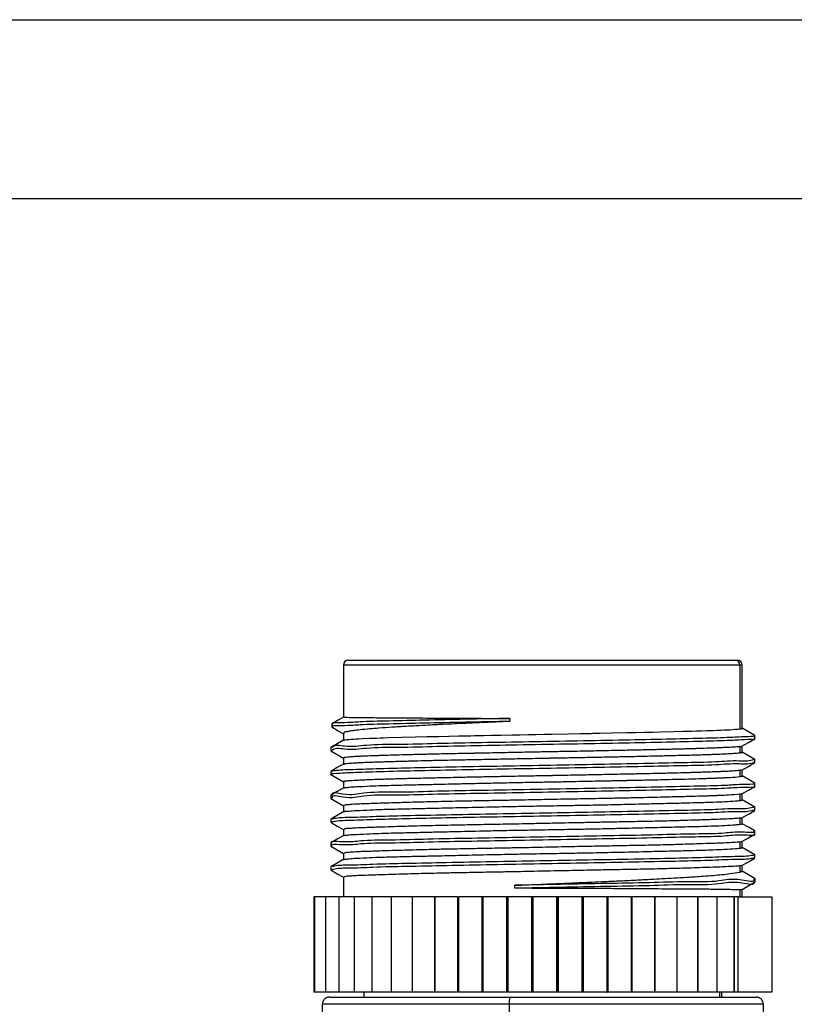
# Model space of a CAD drawing. Header units: millimetres. Extents: x 7 to 438, y 7 to 308.
# Tile 23 of 26: x 224 to 256, y 266 to 308. Entities that reach past the tile are written whole.
import ezdxf

# ---------------------------------------------------------------- set-up
doc = ezdxf.new("R2010")
doc.units = ezdxf.units.MM
doc.linetypes.add('SLD-实线', pattern=[0])
doc.layers.add('图框', color=7, linetype='SLD-实线')
doc.layers.add('粗实线层', color=7, linetype='SLD-实线', lineweight=25)

msp = doc.modelspace()

# ---------------------------------------------------------------- linework, layer by layer
at = {"color": 7, "linetype": 'SLD-实线', "lineweight": 25, "ltscale": 1.5}
for p, q in [((237.208529, 280.445677), (237.208529, 278.260422)), ((237.408529, 280.645681), (253.633025, 280.645681)), ((253.633025, 280.645681), (253.72853, 280.645681)), ((253.830683, 280.445677), (253.830683, 277.767275)), ((253.92853, 277.764772), (253.92853, 280.445677)), ((236.719201, 277.977099), (236.719201, 277.8521)), ((244.189155, 278.206167), (244.189155, 278.081168)), ((237.208529, 277.579372), (237.208529, 277.263586)), ((254.462288, 277.357426), (254.462288, 277.482425)), ((253.830683, 277.024073), (253.830683, 276.766096)), ((253.92853, 276.763593), (253.92853, 277.046447)), ((236.673365, 276.982364), (236.673365, 276.857366)), ((237.208529, 276.548696), (237.208529, 276.264776)), ((254.46133, 276.357521), (254.46133, 276.482527)), ((236.674781, 275.982526), (236.674781, 275.85752)), ((253.886574, 276.044478), (253.830683, 276.025263)), ((253.830683, 276.025263), (253.830683, 275.766087)), ((253.92853, 275.763583), (253.92853, 276.047309)), ((237.208529, 275.549372), (237.208529, 275.264774)), ((254.463711, 275.357825), (254.463711, 275.482823)), ((236.676461, 274.981958), (236.676461, 274.856959)), ((253.830683, 275.025253), (253.830683, 274.767277)), ((253.92853, 274.764773), (253.92853, 275.046115)), ((237.208529, 274.550271), (237.208529, 274.264772)), ((254.460598, 274.356981), (254.460598, 274.481979)), ((236.676468, 273.98215), (236.676468, 273.857151)), ((253.830683, 274.024074), (253.830683, 273.767275)), ((253.92853, 273.764779), (253.92853, 274.047044)), ((237.208529, 273.550269), (237.208529, 273.264778)), ((254.460567, 273.357389), (254.460567, 273.482387)), ((236.676509, 272.982475), (236.676509, 272.857477)), ((253.923443, 273.044449), (253.830683, 273.024072)), ((253.830683, 273.024072), (253.830683, 272.767273)), ((253.92853, 272.763838), (253.92853, 273.047072)), ((237.208529, 272.550327), (237.208529, 272.263554)), ((254.444205, 272.487384), (254.458391, 272.485499)), ((254.460582, 272.357282), (254.460582, 272.482281)), ((253.922739, 272.044298), (253.830683, 272.02407)), ((253.92853, 271.792178), (253.92853, 272.047062)), ((236.676465, 271.982056), (236.676465, 271.857058)), ((253.830683, 272.02407), (253.830683, 271.767271)), ((237.208529, 271.550325), (237.208529, 270.72568)), ((244.39814, 271.085192), (244.39814, 271.210191)), ((254.473227, 271.357198), (254.473227, 271.482197)), ((253.830683, 271.024075), (253.830683, 270.72568)), ((253.92853, 270.72568), (253.92853, 271.041636)), ((235.971591, 270.72568), (235.971591, 266.725679)), ((235.998868, 270.72568), (235.971591, 270.72568)), ((235.998868, 270.72568), (235.998868, 266.725679)), ((236.453406, 270.72568), (235.998868, 270.72568)), ((236.453406, 270.72568), (236.453406, 266.725679)), ((237.008947, 270.72568), (236.453406, 270.72568)), ((237.008947, 270.72568), (237.008947, 266.725679)), ((237.65898, 270.72568), (237.008947, 270.72568)), ((237.65898, 270.72568), (237.65898, 266.725679)), ((238.395884, 270.72568), (237.65898, 270.72568)), ((238.395884, 270.72568), (238.395884, 266.725679)), ((239.211014, 270.72568), (238.395884, 270.72568)), ((239.211014, 270.72568), (239.211014, 266.725679)), ((240.094825, 270.72568), (239.211014, 270.72568)), ((240.094825, 270.72568), (240.094825, 266.725679)), ((241.031977, 270.72568), (240.094825, 270.72568)), ((241.031977, 270.72568), (241.031977, 266.725679)), ((241.036945, 270.72568), (241.036945, 266.725679)), ((241.997774, 270.72568), (241.036945, 270.72568)), ((241.997774, 270.72568), (241.997774, 266.725679)), ((242.026332, 270.72568), (242.026332, 266.725679)), ((243.005435, 270.72568), (242.026332, 270.72568)), ((243.005435, 270.72568), (243.005435, 266.725679)), ((243.064876, 270.72568), (243.005435, 270.72568)), ((243.051385, 270.72568), (243.051385, 266.725679)), ((244.043144, 270.72568), (243.051385, 270.72568)), ((244.043144, 270.72568), (244.043144, 266.725679)), ((244.103958, 270.72568), (244.043144, 270.72568)), ((244.100087, 270.72568), (244.100087, 266.725679)), ((245.094237, 270.72568), (244.100087, 270.72568)), ((245.094237, 270.72568), (245.094237, 266.725679)), ((245.098739, 270.72568), (245.094237, 270.72568)), ((245.098739, 270.72568), (245.098739, 266.725679)), ((245.16021, 270.72568), (245.098739, 270.72568)), ((245.16021, 266.725679), (245.16021, 270.72568)), ((246.154292, 270.72568), (245.16021, 270.72568)), ((246.154292, 270.72568), (246.154292, 266.725679)), ((246.160145, 270.72568), (246.154292, 270.72568)), ((246.221251, 270.72568), (246.159841, 270.72568)), ((246.160145, 266.725679), (246.160145, 270.72568)), ((246.221251, 266.725679), (246.221251, 270.72568)), ((247.213277, 270.72568), (246.221251, 270.72568)), ((247.213277, 270.72568), (247.213277, 266.725679)), ((247.213277, 270.72568), (247.219128, 270.72568)), ((247.274638, 270.72568), (247.214011, 270.72568)), ((247.219128, 266.725679), (247.219128, 270.72568)), ((247.274638, 266.725679), (247.274638, 270.72568)), ((248.25877, 270.72568), (247.274638, 270.72568)), ((248.308022, 270.72568), (248.248889, 270.72568)), ((248.25877, 270.72568), (248.25877, 266.725679)), ((248.25877, 270.72568), (248.264621, 270.72568)), ((248.264621, 266.725679), (248.264621, 270.72568)), ((248.308022, 266.725679), (248.308022, 270.72568)), ((249.278516, 270.72568), (248.308022, 270.72568)), ((249.278516, 270.72568), (249.278516, 266.725679)), ((249.284367, 270.72568), (249.278516, 270.72568)), ((249.284367, 266.725679), (249.284367, 270.72568)), ((249.309289, 266.725679), (249.309289, 270.72568)), ((250.260559, 270.72568), (249.309289, 270.72568)), ((250.260559, 270.72568), (250.260559, 266.725679)), ((250.266411, 270.72568), (250.260559, 270.72568)), ((250.266411, 266.725679), (250.266411, 270.72568)), ((250.2667, 266.725679), (250.2667, 270.72568)), ((251.193386, 270.72568), (250.2667, 270.72568)), ((252.06606, 270.72568), (251.192941, 270.72568)), ((251.193386, 270.72568), (251.193386, 266.725679)), ((251.199239, 270.72568), (251.193386, 270.72568)), ((251.199239, 266.725679), (251.199239, 270.72568)), ((252.06606, 270.72568), (252.06606, 266.725679)), ((252.071912, 270.72568), (252.06606, 270.72568)), ((252.071912, 266.725679), (252.071912, 270.72568)), ((252.868351, 270.72568), (252.071912, 270.72568)), ((252.868351, 270.72568), (252.868351, 266.725679)), ((252.874202, 270.72568), (252.868351, 270.72568)), ((252.874202, 266.725679), (252.874202, 270.72568)), ((253.590851, 270.72568), (252.874202, 270.72568)), ((253.590851, 270.72568), (253.590851, 266.725679)), ((253.596702, 270.72568), (253.590851, 270.72568)), ((253.596702, 266.725679), (253.596702, 270.72568)), ((253.760916, 270.72568), (253.596702, 270.72568)), ((253.760916, 266.725679), (253.760916, 270.72568)), ((253.760916, 270.72568), (255.16547, 270.72568)), ((255.16547, 270.72568), (255.16547, 266.725679)), ((235.998868, 266.725679), (235.971591, 266.725679)), ((236.453406, 266.725679), (235.998868, 266.725679)), ((237.008947, 266.725679), (236.453406, 266.725679)), ((237.65898, 266.725679), (237.008947, 266.725679)), ((238.395884, 266.725679), (237.65898, 266.725679)), ((238.068531, 266.725679), (238.068531, 266.520862)), ((239.211014, 266.725679), (238.395884, 266.725679)), ((240.094825, 266.725679), (239.211014, 266.725679)), ((241.031977, 266.725679), (240.094825, 266.725679)), ((241.997774, 266.725679), (241.036945, 266.725679)), ((243.005435, 266.725679), (242.026332, 266.725679)), ((243.064876, 266.725679), (243.005435, 266.725679)), ((244.043144, 266.725679), (243.051385, 266.725679)), ((244.103958, 266.725679), (244.043144, 266.725679)), ((245.094237, 266.725679), (244.100087, 266.725679)), ((245.098739, 266.725679), (245.094237, 266.725679)), ((245.16021, 266.725679), (245.098739, 266.725679)), ((246.154292, 266.725679), (245.16021, 266.725679)), ((246.160145, 266.725679), (246.154292, 266.725679)), ((246.221251, 266.725679), (246.159841, 266.725679)), ((247.213277, 266.725679), (246.221251, 266.725679)), ((247.213277, 266.725679), (247.219128, 266.725679)), ((247.274638, 266.725679), (247.214011, 266.725679)), ((248.25877, 266.725679), (247.274638, 266.725679)), ((248.308022, 266.725679), (248.248889, 266.725679)), ((248.25877, 266.725679), (248.264621, 266.725679)), ((249.278516, 266.725679), (248.308022, 266.725679)), ((249.284367, 266.725679), (249.278516, 266.725679)), ((250.260559, 266.725679), (249.309289, 266.725679)), ((250.266411, 266.725679), (250.260559, 266.725679)), ((251.193386, 266.725679), (250.2667, 266.725679)), ((251.199239, 266.725679), (251.193386, 266.725679)), ((252.06606, 266.725679), (251.199239, 266.725679)), ((252.071912, 266.725679), (252.06606, 266.725679)), ((252.868351, 266.725679), (252.071912, 266.725679)), ((252.874202, 266.725679), (252.868351, 266.725679)), ((253.590851, 266.725679), (252.874202, 266.725679)), ((252.980749, 266.725679), (252.980749, 266.520862)), ((253.06853, 266.520862), (253.06853, 266.725679)), ((253.596702, 266.725679), (253.590851, 266.725679)), ((253.760916, 266.725679), (253.596702, 266.725679)), ((255.16547, 266.725679), (253.760916, 266.725679)), ((236.618529, 266.520862), (244.203211, 266.520862)), ((244.203211, 266.520862), (254.51853, 266.520862)), ((236.318531, 266.220865), (236.318531, 254.020859)), ((244.157446, 266.220865), (244.157446, 247.820866)), ((254.81853, 265.421216), (254.81853, 266.220865))]:
    msp.add_line(p, q, dxfattribs=at)
at = {"color": 8, "linetype": 'SLD-实线', "lineweight": 25, "ltscale": 1.5}
for p, q in [((253.830683, 280.445677), (237.208529, 280.445677)), ((253.92853, 280.445677), (253.830683, 280.445677)), ((244.157446, 266.220865), (236.318531, 266.220865)), ((254.81853, 266.220865), (244.157446, 266.220865))]:
    msp.add_line(p, q, dxfattribs=at)
at = {"color": 7, "linetype": 'SLD-实线', "lineweight": 25, "ltscale": 1.5, "flags": 128}
for points in [[(237.208529, 278.26139), (236.994094, 278.137577), (236.724137, 277.981718)], [(236.721563, 277.847675), (236.991419, 277.69151), (237.208529, 277.565856)], [(237.212504, 277.296481), (237.215321, 277.298045), (237.216192, 277.298463), (237.216446, 277.298574), (237.21652, 277.298604), (237.216561, 277.298626), (237.216699, 277.298686), (237.217992, 277.2992), (237.22222, 277.300683), (237.245674, 277.30636), (237.281422, 277.312157), (237.344368, 277.319563), (237.446937, 277.32857), (237.531098, 277.334628), (237.627531, 277.340782), (237.736034, 277.347018), (237.856395, 277.353336), (237.988378, 277.359751), (238.318845, 277.373944), (238.588228, 277.384092), (238.763235, 277.390209), (238.808866, 277.391751), (238.82057, 277.392146), (238.82361, 277.392243), (238.824419, 277.392273), (238.82465, 277.39228), (238.82472, 277.39228), (238.824761, 277.39228), (238.82668, 277.392347), (238.843477, 277.392869), (238.892044, 277.394359), (239.084004, 277.400059), (239.645447, 277.415429), (240.226866, 277.429928), (240.711306, 277.441506), (241.220239, 277.453397), (242.032344, 277.471614), (242.403881, 277.479631), (242.551927, 277.482782), (242.701071, 277.485927), (242.701947, 277.485949), (242.709015, 277.486083), (242.728806, 277.486478), (242.80407, 277.487938), (243.099323, 277.493638), (243.406023, 277.499487), (243.803312, 277.506974), (244.293257, 277.516094), (244.620104, 277.522181), (244.948204, 277.528358), (245.277041, 277.534624), (245.606105, 277.540986), (245.934886, 277.547439), (246.641166, 277.561461), (247.145093, 277.571549), (247.450127, 277.577703), (247.529346, 277.579312), (247.550798, 277.579744), (247.556995, 277.579871), (247.560178, 277.579931), (247.5633, 277.579998), (247.590586, 277.580512), (247.668673, 277.581987), (247.966166, 277.587649), (248.446128, 277.59691), (249.095133, 277.609778), (249.464375, 277.6174), (249.823584, 277.625156), (250.171942, 277.633046), (250.508654, 277.641077), (251.066276, 277.655204), (251.441867, 277.665329), (251.658915, 277.671468), (251.713234, 277.67304), (251.727405, 277.673458), (251.731281, 277.673569), (251.732419, 277.673599), (251.733025, 277.673622), (251.73523, 277.673681), (251.754305, 277.674203), (251.80846, 277.675685), (252.010402, 277.681363), (252.207369, 277.687159), (252.445116, 277.694558), (252.712768, 277.703558), (252.877875, 277.709623), (253.031473, 277.71577), (253.173376, 277.722006), (253.303419, 277.728331), (253.421449, 277.734739), (253.638609, 277.74894), (253.75745, 277.759095), (253.814078, 277.765212), (253.826565, 277.766746), (253.829618, 277.767141), (253.830397, 277.767238), (253.830601, 277.767268), (253.830657, 277.767275), (253.830674, 277.767275), (253.830674, 277.767275), (253.830683, 277.767275)], [(254.457985, 277.487268), (254.187892, 277.643313), (253.92853, 277.793159)], [(237.217138, 277.299223), (236.947014, 277.143185), (236.676878, 276.98714)], [(253.918021, 277.040374), (254.188101, 277.196419), (254.458188, 277.352457)], [(236.678055, 276.852553), (236.94818, 276.696523), (237.208529, 276.546125)], [(254.457402, 276.48743), (254.187343, 276.643475), (253.92853, 276.793023)], [(237.219772, 276.299645), (236.949689, 276.1436), (236.679601, 275.987563)], [(253.916875, 276.040574), (254.186929, 276.196619), (254.456992, 276.352663)], [(236.678566, 275.85264), (236.948661, 275.696595), (237.208529, 275.546459)], [(254.458963, 275.487852), (254.188823, 275.643897), (253.92853, 275.794257)], [(253.919384, 275.040832), (254.189516, 275.196877), (254.459658, 275.352922)], [(237.220987, 275.299077), (236.950948, 275.143024), (236.680902, 274.98698)], [(236.680838, 274.851975), (236.950885, 274.69593), (237.208529, 274.547045)], [(254.45637, 274.486859), (254.186326, 274.642904), (253.92853, 274.791879)], [(237.220827, 274.298985), (236.950795, 274.142941), (236.680756, 273.986896)], [(253.91619, 274.039914), (254.186219, 274.195951), (254.456258, 274.351996)], [(236.680417, 273.852219), (236.950449, 273.696181), (237.208529, 273.547051)], [(254.455998, 273.487073), (254.185961, 273.643111), (253.92853, 273.791877)], [(237.221534, 273.299378), (236.951514, 273.143333), (236.681483, 272.987296)], [(253.917181, 273.040515), (254.187201, 273.196553), (254.457229, 273.352583)], [(236.679668, 272.852694), (236.949704, 272.696649), (237.208529, 272.547086)], [(254.455446, 272.487369), (254.185406, 272.643414), (253.92853, 272.791852)], [(237.221374, 272.299287), (236.951339, 272.143242), (236.681293, 271.987197)], [(253.916942, 272.040364), (254.186979, 272.196409), (254.457024, 272.352454)], [(236.680525, 271.852155), (236.950572, 271.69611), (237.208529, 271.547046)], [(254.4689, 271.48701), (254.198776, 271.64304), (253.928657, 271.799062)], [(253.928869, 271.040489), (254.198975, 271.196519), (254.469088, 271.352557)]]:
    msp.add_lwpolyline(points, dxfattribs=at)
at = {"color": 7, "linetype": 'SLD-实线', "lineweight": 25, "ltscale": 2.25}
for centre, radius, start, end in [((237.408541, 280.445669), 0.200012, 90.0034315, 179.9976357), ((253.631838, 280.446836), 0.198848, 359.6661717, 89.6580727), ((253.728522, 280.445672), 0.200008, 0.0014533, 89.9974794), ((253.801139, 277.376902), 0.354064, 274.7865833, 289.7974746), ((236.618527, 266.220867), 0.299995, 89.9995362, 180.0004638), ((244.683433, 266.294114), 0.531063, 154.7245415, 187.9280498), ((254.518538, 266.22087), 0.299992, 359.998929, 90.0014268)]:
    msp.add_arc(centre, radius, start, end, dxfattribs=at)
at = {"color": 7, "linetype": 'SLD-实线', "lineweight": 25, "ltscale": 1.5}
for points, knots in [([(237.233615, 278.260601), (237.282399, 278.258084), (237.560954, 278.24371), (238.120412, 278.243903), (238.83789, 278.234686), (239.771059, 278.229782), (241.008436, 278.220661), (242.560592, 278.21223), (243.667156, 278.20811), (244.189157, 278.206167)], [0, 0, 0, 0, 0.021066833, 0.120290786, 0.241180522, 0.330567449, 0.522749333, 0.774865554, 1, 1, 1, 1]), ([(244.189155, 278.081168), (243.569007, 278.069064), (242.373906, 278.045738), (240.655694, 278.011974), (239.24851, 277.972504), (237.922549, 277.950337), (237.478536, 277.893481), (236.621536, 277.899355), (236.760985, 277.855709), (236.772395, 277.852138)], [0, 0, 0, 0, 0.249219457, 0.480275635, 0.680464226, 0.838579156, 0.946024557, 0.99558358, 1, 1, 1, 1]), ([(244.189157, 278.206167), (243.569008, 278.194067), (242.373906, 278.17075), (240.655695, 278.136964), (239.248506, 278.097518), (237.922558, 278.075328), (237.47852, 278.018489), (236.621531, 278.024344), (236.761003, 277.980702), (236.772424, 277.977128)], [0, 0, 0, 0, 0.249218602, 0.480273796, 0.680461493, 0.838575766, 0.9460207, 0.995579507, 1, 1, 1, 1]), ([(244.189155, 278.081168), (243.924115, 278.069696), (243.400891, 278.047049), (242.628821, 278.012742), (241.956659, 277.982244), (241.341929, 277.952457), (240.797996, 277.924267), (240.285198, 277.896236), (239.774862, 277.866963), (239.257836, 277.835802), (238.61473, 277.791584), (238.125068, 277.751092), (237.781125, 277.712943), (237.645606, 277.695154), (237.503594, 277.678079), (237.371875, 277.640487), (237.234719, 277.64249), (237.220243, 277.587088), (237.218226, 277.579372)], [0, 0, 0, 0, 0.113516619, 0.224096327, 0.330693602, 0.401429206, 0.48744686, 0.563753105, 0.621182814, 0.706175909, 0.785396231, 0.89697672, 0.916534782, 0.933272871, 0.955774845, 0.976243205, 0.996691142, 1, 1, 1, 1]), ([(254.412432, 277.487312), (254.429885, 277.483925), (254.558956, 277.458874), (253.813557, 277.425927), (253.392292, 277.399177), (252.096855, 277.362819), (250.683308, 277.329053), (248.916846, 277.293494), (247.004938, 277.258021), (245.008762, 277.223042), (243.04557, 277.185606), (241.209318, 277.156919), (239.613169, 277.10155), (238.292803, 277.121851), (237.434152, 276.968119), (236.864989, 277.117929), (236.74123, 276.992812), (236.735648, 276.98717)], [0, 0, 0, 0, 0.002628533, 0.019439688, 0.061489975, 0.126337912, 0.211013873, 0.310824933, 0.420627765, 0.534752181, 0.647222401, 0.752088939, 0.84399524, 0.918172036, 0.970488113, 0.998669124, 1, 1, 1, 1]), ([(253.830683, 277.767275), (253.830846, 277.767295), (253.832427, 277.767488), (253.837871, 277.768153), (253.856559, 277.770533), (253.87681, 277.773672), (253.942887, 277.784686), (253.928033, 277.790631), (253.927785, 277.79073)], [0, 0, 0, 0, 0.004829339, 0.046931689, 0.162690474, 0.536347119, 0.992253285, 1, 1, 1, 1]), ([(254.457942, 277.352457), (254.458002, 277.352444), (254.555693, 277.332103), (253.779675, 277.301368), (253.411551, 277.273931), (252.088778, 277.237911), (250.686179, 277.204025), (248.915935, 277.168493), (247.005202, 277.133025), (245.008694, 277.098037), (243.045578, 277.060631), (241.209348, 277.031845), (239.613069, 276.976776), (238.293064, 276.99627), (237.433613, 276.844325), (236.862947, 276.992204), (236.737928, 276.864688), (236.73075, 276.857366)], [0, 0, 0, 0, 0.000010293, 0.016859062, 0.059003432, 0.123996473, 0.208861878, 0.308896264, 0.41894476, 0.533324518, 0.646046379, 0.751147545, 0.843259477, 0.917602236, 0.970035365, 0.998279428, 1, 1, 1, 1]), ([(253.830683, 277.024073), (253.83047, 277.024045), (253.828677, 277.023814), (253.822404, 277.02309), (253.7972, 277.020201), (253.704204, 277.011238), (253.525562, 276.999155), (253.279387, 276.986387), (253.002903, 276.974095), (252.643528, 276.959755), (252.320995, 276.948612), (252.046699, 276.939854), (251.892007, 276.93515), (251.786394, 276.931903), (251.726027, 276.930217), (251.700648, 276.929523), (251.60381, 276.926921), (251.436792, 276.922534), (251.186426, 276.916223), (250.878824, 276.908759), (250.55752, 276.901328), (250.245436, 276.894298), (249.968192, 276.88811), (249.684649, 276.881842), (249.395287, 276.875498), (248.979589, 276.866391), (248.497857, 276.85609), (248.014932, 276.846012), (247.727593, 276.840175), (247.596307, 276.837452), (247.562801, 276.836797), (247.554154, 276.836607), (247.551862, 276.836568), (247.551197, 276.83656), (247.549693, 276.8365), (247.538519, 276.836402), (247.500571, 276.835484), (247.362483, 276.83315), (247.068047, 276.827373), (246.568457, 276.81826), (246.032701, 276.808402), (245.525852, 276.799073), (245.114423, 276.791311), (244.705017, 276.783431), (244.19824, 276.773401), (243.662898, 276.762603), (243.16492, 276.752396), (242.876844, 276.746407), (242.74756, 276.743703), (242.714811, 276.743007), (242.70632, 276.74283), (242.70404, 276.742784), (242.70336, 276.742767), (242.702122, 276.742773), (242.692159, 276.742426), (242.656968, 276.74201), (242.526775, 276.739089), (242.308973, 276.735097), (241.995734, 276.728703), (241.635708, 276.721373), (241.279632, 276.713897), (240.954266, 276.706808), (240.684303, 276.70066), (240.42219, 276.694422), (240.168301, 276.688112), (239.832889, 276.679337), (239.470316, 276.669209), (239.125921, 276.658883), (238.934763, 276.652689), (238.851406, 276.649985), (238.830618, 276.649261), (238.825224, 276.6491), (238.823764, 276.649044), (238.823321, 276.649035), (238.822418, 276.648988), (238.815747, 276.648834), (238.793121, 276.648045), (238.712833, 276.645628), (238.550298, 276.640259), (238.296362, 276.631457), (238.045731, 276.621646), (237.834485, 276.612008), (237.688359, 276.60431), (237.561596, 276.596548), (237.436785, 276.587264), (237.333, 276.577669), (237.257534, 276.566739), (237.227492, 276.559733), (237.218422, 276.556231), (237.216706, 276.5555), (237.2163, 276.555308), (237.216185, 276.555257), (237.216135, 276.555235), (237.215995, 276.555169), (237.215567, 276.554994), (237.214239, 276.554345), (237.211213, 276.553158), (237.210148, 276.550412), (237.209483, 276.548696)], [0, 0, 0, 0, 0.000038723, 0.000326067, 0.001138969, 0.00461406, 0.017174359, 0.033426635, 0.04907246, 0.067087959, 0.09829277, 0.107276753, 0.116583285, 0.126205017, 0.126333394, 0.127474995, 0.130783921, 0.143804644, 0.157607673, 0.17595276, 0.199298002, 0.215571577, 0.232252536, 0.249312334, 0.266722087, 0.284452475, 0.324303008, 0.353623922, 0.37156873, 0.376136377, 0.37730679, 0.377612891, 0.377696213, 0.377720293, 0.377732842, 0.377967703, 0.379735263, 0.384579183, 0.40287538, 0.432848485, 0.47469677, 0.499517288, 0.524275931, 0.548912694, 0.573368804, 0.615692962, 0.645483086, 0.663199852, 0.667659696, 0.668805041, 0.669107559, 0.669191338, 0.669216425, 0.669230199, 0.669414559, 0.671013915, 0.675577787, 0.692900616, 0.710302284, 0.732083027, 0.757846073, 0.774536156, 0.790777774, 0.806547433, 0.821822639, 0.836581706, 0.867060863, 0.887239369, 0.898722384, 0.901554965, 0.902280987, 0.902473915, 0.902528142, 0.902544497, 0.902553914, 0.902691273, 0.903747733, 0.906637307, 0.917177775, 0.933077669, 0.952462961, 0.962414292, 0.971215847, 0.978853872, 0.985318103, 0.993790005, 0.997640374, 0.999072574, 0.999332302, 0.999392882, 0.999408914, 0.999413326, 0.999415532, 0.999418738, 0.999441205, 0.999498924, 0.999686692, 1, 1, 1, 1]), ([(237.216297, 276.295853), (237.216311, 276.296367), (237.216609, 276.306734), (237.257162, 276.302221), (237.296186, 276.316101), (237.368607, 276.320789), (237.484427, 276.332778), (237.639718, 276.342473), (237.805103, 276.352), (237.916417, 276.357531), (237.971734, 276.360157), (237.987089, 276.360875), (237.991625, 276.361087), (237.993177, 276.361154), (237.994912, 276.361244), (237.99918, 276.361408), (238.01477, 276.3621), (238.075775, 276.364673), (238.184905, 276.369109), (238.353038, 276.375432), (238.567917, 276.382958), (238.798407, 276.390355), (239.028539, 276.397327), (239.238763, 276.403507), (239.458729, 276.409769), (239.688082, 276.416128), (240.024147, 276.425255), (240.420744, 276.43548), (240.824136, 276.445307), (241.07014, 276.451098), (241.185217, 276.453787), (241.215734, 276.454479), (241.224089, 276.454672), (241.226658, 276.454731), (241.22846, 276.454774), (241.237906, 276.454993), (241.270395, 276.455669), (241.392404, 276.458288), (241.65813, 276.463865), (242.118521, 276.473299), (242.618705, 276.483154), (243.099178, 276.49251), (243.495407, 276.500278), (243.896409, 276.508173), (244.399451, 276.518203), (244.938322, 276.528956), (245.445923, 276.538956), (245.746431, 276.544943), (245.884721, 276.54762), (245.921389, 276.548369), (245.93204, 276.548566), (245.935667, 276.54865), (245.939786, 276.548701), (245.949923, 276.548925), (245.986374, 276.549549), (246.123002, 276.552124), (246.357371, 276.556375), (246.698406, 276.562676), (247.097437, 276.570061), (247.49793, 276.577553), (247.870164, 276.584633), (248.185257, 276.590818), (248.496114, 276.597083), (248.80226, 276.603443), (249.213928, 276.612301), (249.668312, 276.622424), (250.108401, 276.632622), (250.361643, 276.638696), (250.47622, 276.641471), (250.506544, 276.642208), (250.515523, 276.642424), (250.518567, 276.642503), (250.521691, 276.642575), (250.529296, 276.642756), (250.55765, 276.643384), (250.664755, 276.64586), (250.894403, 276.651175), (251.269917, 276.66028), (251.654962, 276.670171), (251.996928, 276.679749), (252.251581, 276.687481), (252.489929, 276.695344), (252.756935, 276.705039), (253.015187, 276.715514), (253.238069, 276.726002), (253.356826, 276.732249), (253.407362, 276.735135), (253.420088, 276.735841), (253.423713, 276.736062), (253.424941, 276.736123), (253.426354, 276.736207), (253.429836, 276.736388), (253.442128, 276.737058), (253.48568, 276.739441), (253.571662, 276.744552), (253.694539, 276.752411), (253.784982, 276.761502), (253.830683, 276.766096)], [0, 0, 0, 0, 0.000091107, 0.001837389, 0.004775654, 0.008910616, 0.014234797, 0.026121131, 0.036795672, 0.044181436, 0.046223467, 0.046789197, 0.046955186, 0.047042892, 0.04706959, 0.047268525, 0.047813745, 0.049885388, 0.058286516, 0.067522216, 0.080245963, 0.097084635, 0.109134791, 0.121791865, 0.135035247, 0.148843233, 0.163193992, 0.195699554, 0.220431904, 0.236006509, 0.240102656, 0.241203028, 0.241514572, 0.241610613, 0.241666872, 0.241839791, 0.243315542, 0.247530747, 0.263860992, 0.29127557, 0.33062456, 0.354135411, 0.377992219, 0.402136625, 0.42650927, 0.468782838, 0.49939383, 0.518122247, 0.523019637, 0.524352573, 0.524740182, 0.524941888, 0.525007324, 0.525483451, 0.526771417, 0.531585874, 0.550142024, 0.56906954, 0.593135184, 0.622158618, 0.641350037, 0.66031597, 0.679027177, 0.697454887, 0.715570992, 0.753328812, 0.779467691, 0.795005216, 0.799038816, 0.800148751, 0.800478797, 0.800659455, 0.80069823, 0.801042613, 0.802032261, 0.805815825, 0.82037465, 0.843482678, 0.873596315, 0.889877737, 0.905213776, 0.919568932, 0.932910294, 0.953426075, 0.966207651, 0.973173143, 0.974884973, 0.975341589, 0.975473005, 0.975540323, 0.975563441, 0.97572849, 0.976169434, 0.977784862, 0.983598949, 0.991712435, 1, 1, 1, 1]), ([(253.830683, 276.766096), (253.84549, 276.767802), (253.870839, 276.770723), (253.90062, 276.777927), (253.921558, 276.780809), (253.92651, 276.788234), (253.927859, 276.790258)], [0, 0, 0, 0, 0.434423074, 0.743701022, 0.930132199, 1, 1, 1, 1]), ([(254.400386, 276.352626), (254.383315, 276.345533), (254.196866, 276.268064), (253.647953, 276.323811), (252.699416, 276.23667), (251.359077, 276.225787), (249.72515, 276.182075), (247.870997, 276.149526), (245.898528, 276.113249), (243.905593, 276.07782), (242.009895, 276.042878), (240.266056, 276.006062), (238.898249, 275.975989), (237.624273, 275.930725), (237.279192, 275.921589), (236.593535, 275.871712), (236.678815, 275.857848), (236.680786, 275.857528)], [0, 0, 0, 0, 0.003117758, 0.034051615, 0.089395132, 0.165855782, 0.25973536, 0.36607386, 0.479245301, 0.593412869, 0.702656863, 0.801199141, 0.883873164, 0.946609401, 0.985737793, 0.999670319, 1, 1, 1, 1]), ([(254.412706, 276.482527), (254.39156, 276.473662), (254.201169, 276.393841), (253.648174, 276.447855), (252.699312, 276.362113), (251.359122, 276.350617), (249.725108, 276.30713), (247.871129, 276.274506), (245.898015, 276.238256), (243.90748, 276.202804), (242.003467, 276.167924), (240.286028, 276.130953), (238.842902, 276.101278), (237.753405, 276.055075), (237.07565, 276.047752), (236.77478, 275.999235), (236.702534, 275.987585)], [0, 0, 0, 0, 0.003869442, 0.034838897, 0.090246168, 0.166794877, 0.260782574, 0.367243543, 0.480545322, 0.594844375, 0.704214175, 0.802869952, 0.885639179, 0.948447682, 0.987621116, 1, 1, 1, 1]), ([(237.218159, 275.293988), (237.217493, 275.294624), (237.195202, 275.315909), (237.357428, 275.30535), (237.473298, 275.336415), (237.855696, 275.347261), (238.29056, 275.37459), (238.783811, 275.391381), (239.313987, 275.406706), (239.908657, 275.420898), (240.576927, 275.435687), (241.182467, 275.44896), (241.763426, 275.462044), (242.398894, 275.476448), (243.095373, 275.492206), (243.738933, 275.506039), (244.12729, 275.514083), (244.320384, 275.517795), (244.466412, 275.520464), (244.885497, 275.528262), (245.529651, 275.540016), (246.273254, 275.553611), (246.940322, 275.566323), (247.636992, 275.580226), (248.204075, 275.591931), (248.644012, 275.601263), (248.865285, 275.605905), (249.012935, 275.609319), (249.09545, 275.610953), (249.129676, 275.611663), (249.255949, 275.614222), (249.466659, 275.618546), (249.768698, 275.624874), (250.113922, 275.632263), (250.816708, 275.647788), (251.571087, 275.666773), (252.229573, 275.687599), (252.476483, 275.696091), (252.593358, 275.700273), (252.669987, 275.703134), (252.70906, 275.704606), (252.714433, 275.704787), (252.733474, 275.705497), (252.802398, 275.707913), (252.91647, 275.712192), (253.073894, 275.718398), (253.241462, 275.725817), (253.496785, 275.737399), (253.694382, 275.754376), (253.830683, 275.766087)], [0, 0, 0, 0, 0.000161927, 0.005420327, 0.01411232, 0.032426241, 0.066670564, 0.096781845, 0.120381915, 0.162627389, 0.204006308, 0.241023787, 0.271907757, 0.30886094, 0.355714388, 0.397610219, 0.425009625, 0.425803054, 0.432457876, 0.451362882, 0.50143438, 0.54870619, 0.585558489, 0.621819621, 0.67443599, 0.687902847, 0.701218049, 0.714370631, 0.714551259, 0.716109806, 0.720547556, 0.737340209, 0.754137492, 0.775058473, 0.799645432, 0.880976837, 0.911217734, 0.918519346, 0.925554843, 0.932319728, 0.932355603, 0.932610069, 0.933289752, 0.935793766, 0.945054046, 0.953886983, 0.964220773, 0.975319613, 1, 1, 1, 1]), ([(253.830683, 276.025263), (253.784414, 276.020254), (253.69284, 276.01034), (253.568457, 276.001776), (253.48154, 275.996239), (253.437671, 275.993659), (253.42563, 275.992969), (253.422346, 275.992777), (253.421361, 275.992731), (253.421043, 275.992696), (253.420871, 275.992696), (253.42066, 275.992681), (253.419877, 275.99265), (253.416881, 275.992482), (253.404943, 275.99185), (253.355207, 275.989257), (253.264326, 275.984795), (253.121343, 275.978388), (252.933928, 275.970733), (252.731492, 275.963299), (252.528283, 275.956332), (252.342483, 275.950227), (252.146354, 275.944023), (251.940193, 275.937725), (251.632071, 275.928573), (251.263912, 275.9183), (250.886105, 275.908438), (250.654156, 275.902671), (250.545221, 275.899945), (250.516287, 275.899256), (250.508373, 275.899062), (250.505946, 275.899004), (250.504921, 275.898976), (250.502436, 275.898925), (250.494651, 275.898738), (250.465632, 275.898096), (250.353342, 275.895518), (250.101399, 275.889973), (249.659883, 275.880464), (249.178702, 275.870609), (248.715485, 275.861281), (248.33395, 275.85359), (247.946184, 275.845767), (247.451609, 275.835714), (246.916573, 275.824911), (246.409431, 275.814809), (246.11002, 275.808901), (245.973579, 275.806186), (245.938524, 275.805502), (245.929306, 275.805321), (245.926775, 275.805265), (245.925989, 275.805257), (245.925642, 275.805247), (245.924802, 275.805222), (245.922258, 275.805188), (245.913025, 275.805008), (245.878184, 275.804386), (245.741752, 275.801854), (245.505534, 275.797551), (245.15919, 275.7912), (244.750683, 275.783707), (244.341524, 275.776167), (243.962394, 275.769078), (243.643472, 275.762966), (243.327586, 275.756757), (243.015216, 275.750454), (242.588589, 275.74159), (242.113761, 275.731431), (241.651804, 275.721213), (241.386698, 275.715227), (241.268024, 275.712474), (241.2377, 275.711785), (241.229654, 275.711595), (241.227302, 275.711545), (241.226273, 275.711526), (241.223478, 275.711452), (241.214839, 275.711278), (241.183735, 275.710589), (241.068147, 275.708142), (240.820864, 275.70269), (240.415272, 275.69355), (239.998254, 275.68362), (239.625748, 275.6741), (239.346099, 275.666411), (239.081653, 275.658603), (238.777254, 275.648869), (238.476486, 275.638181), (238.212199, 275.627825), (238.069975, 275.621369), (238.009483, 275.618788), (237.994754, 275.617988), (237.991006, 275.617881), (237.990028, 275.617801), (237.989757, 275.617807), (237.989675, 275.617789), (237.989519, 275.617794), (237.988333, 275.617708), (237.984215, 275.617597), (237.969202, 275.616841), (237.914474, 275.614562), (237.824547, 275.610284), (237.702405, 275.604089), (237.576841, 275.59694), (237.465957, 275.589365), (237.378368, 275.582314), (237.320683, 275.575816), (237.272703, 275.57116), (237.244229, 275.562091), (237.215103, 275.562423), (237.215971, 275.551988), (237.216189, 275.549372)], [0, 0, 0, 0, 0.00839421, 0.016613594, 0.022486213, 0.024105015, 0.024540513, 0.024661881, 0.024698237, 0.024718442, 0.024719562, 0.024729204, 0.024756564, 0.024860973, 0.025270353, 0.026913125, 0.033844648, 0.041683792, 0.052730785, 0.067679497, 0.078224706, 0.089408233, 0.101212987, 0.113621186, 0.12661381, 0.156818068, 0.18005721, 0.194787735, 0.198671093, 0.199713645, 0.200008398, 0.200099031, 0.200151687, 0.200193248, 0.200547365, 0.201556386, 0.205429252, 0.220807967, 0.247014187, 0.28509039, 0.307623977, 0.330588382, 0.353927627, 0.377585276, 0.41982056, 0.450459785, 0.469084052, 0.473840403, 0.475076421, 0.475408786, 0.475503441, 0.475533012, 0.475550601, 0.475566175, 0.475684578, 0.476009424, 0.477232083, 0.481970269, 0.500624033, 0.51984919, 0.544455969, 0.574324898, 0.593667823, 0.612857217, 0.631864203, 0.650659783, 0.669215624, 0.708837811, 0.736331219, 0.752565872, 0.756671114, 0.75774411, 0.758037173, 0.758122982, 0.75816835, 0.758222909, 0.75862732, 0.759727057, 0.763834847, 0.77948231, 0.804344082, 0.837016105, 0.854727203, 0.871560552, 0.887479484, 0.902450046, 0.926497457, 0.9417678, 0.950159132, 0.952179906, 0.952688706, 0.95282032, 0.952855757, 0.952865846, 0.952869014, 0.952870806, 0.952893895, 0.953083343, 0.953613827, 0.95560531, 0.962964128, 0.969852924, 0.977668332, 0.985642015, 0.989927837, 0.993462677, 0.996244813, 0.998276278, 0.999567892, 1, 1, 1, 1]), ([(253.830683, 275.766087), (253.850805, 275.76965), (253.876357, 275.774174), (253.932027, 275.784313), (253.92791, 275.791009), (253.927671, 275.791396)], [0, 0, 0, 0, 0.777326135, 0.987117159, 1, 1, 1, 1]), ([(254.418262, 275.482808), (254.429158, 275.479572), (254.562024, 275.440104), (253.730759, 275.438663), (253.2923, 275.386541), (251.946293, 275.36272), (250.50095, 275.323828), (248.710048, 275.289963), (246.784983, 275.253901), (244.786315, 275.219385), (242.837389, 275.180841), (241.011275, 275.155545), (239.47838, 275.090216), (238.111365, 275.136278), (237.482661, 274.932047), (236.699456, 275.144566), (236.732972, 274.99128), (236.733909, 274.986994)], [0, 0, 0, 0, 0.0017683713, 0.0215645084, 0.0661209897, 0.1336094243, 0.220202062, 0.3214459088, 0.4321716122, 0.546490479, 0.6583881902, 0.7620632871, 0.8524331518, 0.9244398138, 0.9739575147, 0.9992718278, 1, 1, 1, 1]), ([(254.433748, 275.35293), (254.438798, 275.351386), (254.560812, 275.314083), (253.720086, 275.314706), (253.298114, 275.260975), (251.943914, 275.237954), (250.501783, 275.198752), (248.709786, 275.164976), (246.785056, 275.128904), (244.786307, 275.094366), (242.837354, 275.055876), (241.011404, 275.030449), (239.478, 274.965505), (238.11233, 275.010552), (237.480745, 274.808492), (236.698588, 275.018775), (236.733581, 274.862979), (236.734933, 274.856959)], [0, 0, 0, 0, 0.0008551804, 0.0206636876, 0.0652480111, 0.1327786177, 0.2194253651, 0.3207324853, 0.4315273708, 0.5459176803, 0.6578853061, 0.7616251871, 0.8520515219, 0.9241031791, 0.9736518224, 0.9989819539, 1, 1, 1, 1]), ([(253.830683, 275.025253), (253.671813, 275.012539), (253.402988, 274.991027), (253.077657, 274.97675), (252.885576, 274.968629), (252.791977, 274.964538), (252.744958, 274.963029), (252.723916, 274.961582), (252.714241, 274.961604), (252.712976, 274.961527), (252.70826, 274.961404), (252.690116, 274.960684), (252.616499, 274.958257), (252.445903, 274.952381), (252.134781, 274.9428), (251.785064, 274.932909), (251.436178, 274.923651), (251.137496, 274.915926), (250.825526, 274.908063), (250.416794, 274.897934), (249.9644, 274.887184), (249.52786, 274.877263), (249.26349, 274.871444), (249.140339, 274.868724), (249.107732, 274.868036), (249.098794, 274.867828), (249.096034, 274.867781), (249.095103, 274.867747), (249.094585, 274.867748), (249.093983, 274.867717), (249.091832, 274.867707), (249.083796, 274.867489), (249.052412, 274.866949), (248.927531, 274.864272), (248.708938, 274.86006), (248.384029, 274.853631), (247.992686, 274.846101), (247.522676, 274.837193), (247.002291, 274.827382), (246.461674, 274.817083), (245.917237, 274.806614), (245.371309, 274.795889), (244.826221, 274.785155), (244.413237, 274.776288), (244.019189, 274.768892), (243.542305, 274.760516), (242.885626, 274.748743), (242.221017, 274.736682), (241.665592, 274.725727), (241.202888, 274.715836), (240.793132, 274.706368), (240.341015, 274.694583), (239.824748, 274.680479), (239.291406, 274.664089), (238.852142, 274.650208), (238.510736, 274.63894), (238.200482, 274.628832), (237.890336, 274.6156), (237.624116, 274.60635), (237.419282, 274.58473), (237.294077, 274.587935), (237.238736, 274.557958), (237.224544, 274.550271)], [0, 0, 0, 0, 0.0287676, 0.048677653, 0.058777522, 0.063473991, 0.065588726, 0.067270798, 0.067277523, 0.067335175, 0.067499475, 0.068129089, 0.070612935, 0.080796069, 0.098942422, 0.126802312, 0.143951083, 0.161944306, 0.180737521, 0.200284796, 0.235749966, 0.262425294, 0.279107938, 0.283484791, 0.284661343, 0.284995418, 0.285098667, 0.285159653, 0.285163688, 0.28519217, 0.285268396, 0.285551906, 0.286643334, 0.2909345, 0.308100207, 0.326110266, 0.349597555, 0.378757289, 0.41097012, 0.44355252, 0.476365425, 0.509268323, 0.542120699, 0.574782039, 0.583835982, 0.61326563, 0.660880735, 0.702396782, 0.733258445, 0.761163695, 0.785941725, 0.807245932, 0.842805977, 0.879171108, 0.903569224, 0.922138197, 0.940838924, 0.959588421, 0.978235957, 0.988731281, 0.997110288, 1, 1, 1, 1]), ([(253.920802, 275.043939), (253.916875, 275.041944), (253.889302, 275.027938), (253.857745, 275.026493), (253.830683, 275.025253)], [0, 0, 0, 0, 0.142414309, 1, 1, 1, 1]), ([(237.218632, 274.293904), (237.217912, 274.294611), (237.195714, 274.316406), (237.357916, 274.305143), (237.474963, 274.336756), (237.858223, 274.34726), (238.294739, 274.37482), (238.788233, 274.391509), (239.317341, 274.406796), (239.912243, 274.420972), (240.583316, 274.43583), (241.326248, 274.452112), (242.255421, 274.473223), (243.276951, 274.496258), (244.202219, 274.515962), (245.04708, 274.530955), (245.889447, 274.545182), (246.767347, 274.56023), (247.63522, 274.576321), (248.607357, 274.596729), (249.59294, 274.619798), (250.416179, 274.640344), (251.081759, 274.655341), (251.678619, 274.66926), (252.248882, 274.684491), (252.735575, 274.699985), (253.182663, 274.719427), (253.555371, 274.738784), (253.767345, 274.760722), (253.830683, 274.767277)], [0, 0, 0, 0, 0.0001771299, 0.0054600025, 0.0141735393, 0.0325926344, 0.0669041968, 0.0971125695, 0.1205991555, 0.1626631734, 0.2043791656, 0.2417454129, 0.29673773, 0.3720808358, 0.4261104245, 0.4637259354, 0.5245469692, 0.5781243, 0.6221527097, 0.6811681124, 0.7535700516, 0.8000345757, 0.8297550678, 0.8736942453, 0.9077575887, 0.932687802, 0.961551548, 0.988511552, 1, 1, 1, 1]), ([(253.830683, 274.767277), (253.857546, 274.765619), (253.890275, 274.763599), (253.910963, 274.785761), (253.91467, 274.789733)], [0, 0, 0, 0, 0.820787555, 1, 1, 1, 1]), ([(254.40261, 274.351959), (254.372499, 274.343578), (254.147437, 274.28093), (253.563351, 274.305927), (252.562266, 274.239999), (251.189694, 274.219086), (249.526851, 274.179085), (247.654728, 274.145303), (245.67452, 274.109389), (243.690168, 274.073818), (241.803313, 274.039158), (240.111967, 274.001382), (238.704453, 273.974147), (237.65983, 273.923375), (237.025129, 273.923394), (236.753404, 273.869298), (236.692387, 273.857151)], [0, 0, 0, 0, 0.005283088, 0.039488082, 0.097354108, 0.175818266, 0.27148051, 0.379042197, 0.492726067, 0.606742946, 0.714994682, 0.812157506, 0.893164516, 0.953148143, 0.989479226, 1, 1, 1, 1]), ([(254.421708, 274.481987), (254.385261, 274.471745), (254.153943, 274.406746), (253.563477, 274.430161), (252.56221, 274.365338), (251.189715, 274.343969), (249.526845, 274.304121), (247.65473, 274.270289), (245.674519, 274.234393), (243.69017, 274.198806), (241.80331, 274.164187), (240.111978, 274.126285), (238.704422, 274.099405), (237.659899, 274.047819), (237.033897, 274.049225), (236.77078, 273.997273), (236.718412, 273.986933)], [0, 0, 0, 0, 0.006399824, 0.040617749, 0.098505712, 0.176999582, 0.272698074, 0.380300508, 0.494027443, 0.608087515, 0.716380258, 0.813579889, 0.894617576, 0.954623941, 0.990968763, 1, 1, 1, 1]), ([(237.21766, 273.29426), (237.21711, 273.294779), (237.194874, 273.31577), (237.357983, 273.305424), (237.473935, 273.336484), (237.858094, 273.347423), (238.293404, 273.374698), (238.78631, 273.391458), (239.315467, 273.406733), (239.910239, 273.420936), (240.579782, 273.43575), (241.318987, 273.451956), (242.245882, 273.473007), (243.266215, 273.496015), (244.193079, 273.515786), (245.039434, 273.530826), (245.882313, 273.545061), (246.758345, 273.560076), (247.537142, 273.574502), (248.295285, 273.590088), (249.109564, 273.608437), (249.855056, 273.62629), (250.491329, 273.642052), (251.072338, 273.655126), (251.672792, 273.66912), (252.246166, 273.684401), (252.736051, 273.700003), (253.183847, 273.719484), (253.556139, 273.738845), (253.767537, 273.760736), (253.830683, 273.767275)], [0, 0, 0, 0, 0.0001335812, 0.0054008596, 0.0141247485, 0.0325816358, 0.066848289, 0.0969176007, 0.1204672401, 0.16262255, 0.2041598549, 0.2413394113, 0.296025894, 0.3714522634, 0.4254905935, 0.4633042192, 0.5241898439, 0.577598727, 0.6213956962, 0.6647375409, 0.7144244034, 0.7683587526, 0.7992903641, 0.8292666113, 0.8732206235, 0.907663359, 0.932761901, 0.9616552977, 0.9885461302, 1, 1, 1, 1]), ([(253.830683, 274.024074), (253.798743, 274.020816), (253.677952, 274.008495), (253.428839, 273.995406), (253.081078, 273.97985), (252.731933, 273.966832), (252.422356, 273.955878), (252.074863, 273.943667), (251.607698, 273.92883), (251.058192, 273.912742), (250.526789, 273.899438), (250.028483, 273.888302), (249.484898, 273.877601), (248.811327, 273.864758), (248.095867, 273.851372), (247.453877, 273.839378), (246.890942, 273.828143), (246.289571, 273.815611), (245.582825, 273.800544), (244.899608, 273.786212), (244.302644, 273.774022), (243.727587, 273.763807), (243.062144, 273.75191), (242.371911, 273.739529), (241.73346, 273.727142), (241.20226, 273.715891), (240.67921, 273.70358), (240.063255, 273.687228), (239.436818, 273.66874), (238.894895, 273.651597), (238.515929, 273.639122), (238.203907, 273.628969), (237.892048, 273.615661), (237.624803, 273.606389), (237.419698, 273.584779), (237.294533, 273.587996), (237.239076, 273.557992), (237.224801, 273.550269)], [0, 0, 0, 0, 0.0057953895, 0.0219169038, 0.0450148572, 0.0686432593, 0.0849860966, 0.1009353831, 0.1314116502, 0.1693613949, 0.2001750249, 0.2273708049, 0.2593384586, 0.298322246, 0.3489866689, 0.388516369, 0.4142350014, 0.4506283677, 0.4971000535, 0.541846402, 0.5739903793, 0.6048868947, 0.6456724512, 0.6941359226, 0.7295083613, 0.760947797, 0.7900499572, 0.8239559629, 0.8721792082, 0.9031849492, 0.9218307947, 0.9406326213, 0.9595245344, 0.9782397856, 0.9887107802, 0.997094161, 1, 1, 1, 1]), ([(253.918699, 274.043848), (253.91937, 274.043465), (253.947201, 274.027581), (253.888232, 274.025806), (253.830683, 274.024074)], [0, 0, 0, 0, 0.024094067, 1, 1, 1, 1]), ([(253.830683, 273.767275), (253.853019, 273.767827), (253.884454, 273.768604), (253.910593, 273.78496), (253.918159, 273.789694)], [0, 0, 0, 0, 0.710549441, 1, 1, 1, 1]), ([(254.407058, 273.482379), (254.416091, 273.477898), (254.553403, 273.409773), (253.650951, 273.460151), (253.175982, 273.370694), (251.791902, 273.363639), (250.313633, 273.31819), (248.500751, 273.286566), (246.56306, 273.249896), (244.563946, 273.215094), (242.628772, 273.178205), (240.816463, 273.147298), (239.338647, 273.099264), (237.953645, 273.099341), (237.483983, 272.996302), (236.594163, 273.063671), (236.718031, 272.990122), (236.722778, 272.987303)], [0, 0, 0, 0, 0.001596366, 0.024267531, 0.071854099, 0.14133674, 0.229621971, 0.332307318, 0.443648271, 0.557902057, 0.669109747, 0.771518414, 0.860064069, 0.929696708, 0.976570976, 0.999102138, 1, 1, 1, 1]), ([(254.416295, 273.352583), (254.421874, 273.349773), (254.552572, 273.283945), (253.644653, 273.336351), (253.179226, 273.245079), (251.790604, 273.238887), (250.314083, 273.193106), (248.500614, 273.161593), (246.563091, 273.124895), (244.563971, 273.090076), (242.62865, 273.053242), (240.816863, 273.022195), (239.337484, 272.974532), (237.956532, 272.973689), (237.478469, 272.872552), (236.59341, 272.937851), (236.722998, 272.861977), (236.730671, 272.857484)], [0, 0, 0, 0, 0.00101088, 0.023683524, 0.071273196, 0.140760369, 0.229051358, 0.331743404, 0.443091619, 0.557352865, 0.668567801, 0.770983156, 0.859534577, 0.929171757, 0.976049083, 0.998581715, 1, 1, 1, 1]), ([(253.830683, 273.024072), (253.790799, 273.020088), (253.654106, 273.006434), (253.400152, 272.994151), (253.066957, 272.979344), (252.634522, 272.963272), (252.017332, 272.94164), (251.283037, 272.919032), (250.571209, 272.899976), (249.863954, 272.884987), (249.116949, 272.870684), (248.305382, 272.855758), (247.451073, 272.839536), (246.429758, 272.818662), (245.342064, 272.795522), (244.388272, 272.775524), (243.553501, 272.760527), (242.750583, 272.746387), (241.936005, 272.731296), (241.163491, 272.715309), (240.339246, 272.695244), (239.538104, 272.672435), (238.901437, 272.651269), (238.42735, 272.636917), (238.038095, 272.621039), (237.694173, 272.611836), (237.45794, 272.584579), (237.304369, 272.597937), (237.240935, 272.557619), (237.229462, 272.550327)], [0, 0, 0, 0, 0.007236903, 0.024802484, 0.045890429, 0.067465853, 0.102936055, 0.157402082, 0.200114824, 0.231512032, 0.285135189, 0.335021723, 0.378076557, 0.439420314, 0.519472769, 0.574519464, 0.611678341, 0.670226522, 0.71951983, 0.758787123, 0.809743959, 0.868394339, 0.903494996, 0.924782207, 0.954001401, 0.973978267, 0.986547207, 0.997566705, 1, 1, 1, 1]), ([(254.441529, 272.482288), (254.383516, 272.470337), (254.111252, 272.414247), (253.473155, 272.418153), (252.425598, 272.365443), (251.017958, 272.338574), (249.326928, 272.300705), (247.437784, 272.266189), (245.451906, 272.230517), (243.473519, 272.194713), (241.603506, 272.160698), (239.940014, 272.12106), (238.568104, 272.099116), (237.569733, 272.0369), (236.990345, 272.055081), (236.765031, 271.995908), (236.732031, 271.987242)], [0, 0, 0, 0, 0.010015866, 0.047006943, 0.107320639, 0.187891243, 0.285174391, 0.393707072, 0.507721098, 0.621400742, 0.728673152, 0.824292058, 0.903190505, 0.960618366, 0.99423204, 1, 1, 1, 1]), ([(237.218196, 272.294183), (237.217585, 272.294778), (237.195586, 272.31619), (237.357418, 272.305183), (237.473731, 272.336634), (237.856804, 272.347209), (238.292165, 272.374695), (238.785501, 272.391429), (239.317155, 272.406792), (239.913533, 272.421006), (240.584036, 272.435841), (241.323586, 272.452059), (242.251673, 272.473138), (243.273706, 272.49619), (244.199992, 272.515919), (245.045356, 272.530926), (245.889047, 272.545175), (246.768863, 272.560255), (247.640011, 272.576417), (248.613271, 272.596855), (249.598219, 272.619939), (250.419009, 272.640406), (251.082092, 272.655356), (251.678101, 272.669242), (252.248308, 272.684462), (252.7355, 272.699992), (253.182517, 272.719422), (253.554966, 272.738741), (253.767205, 272.760704), (253.830683, 272.767273)], [0, 0, 0, 0, 0.000150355, 0.005408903, 0.014084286, 0.03249193, 0.06676001, 0.096845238, 0.120465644, 0.162984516, 0.204378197, 0.241511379, 0.296451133, 0.371886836, 0.42597053, 0.463626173, 0.524446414, 0.578226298, 0.622401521, 0.681661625, 0.753877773, 0.800172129, 0.829809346, 0.873553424, 0.907743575, 0.932733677, 0.961502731, 0.988485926, 1, 1, 1, 1]), ([(253.830683, 272.767273), (253.852995, 272.767789), (253.884352, 272.768515), (253.910334, 272.784945), (253.917829, 272.789684)], [0, 0, 0, 0, 0.711519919, 1, 1, 1, 1]), ([(254.415966, 272.352417), (254.366448, 272.342305), (254.102629, 272.288433), (253.473084, 272.293716), (252.425629, 272.240202), (251.017947, 272.213652), (249.326931, 272.175684), (247.437783, 272.141186), (245.451906, 272.105516), (243.473516, 272.069727), (241.603513, 272.035656), (239.939993, 271.996194), (238.568159, 271.973764), (237.569612, 271.912676), (236.983225, 271.929214), (236.751028, 271.867645), (236.711073, 271.85705)], [0, 0, 0, 0, 0.0085496, 0.045549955, 0.105878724, 0.186469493, 0.283776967, 0.392336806, 0.506379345, 0.620087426, 0.72738667, 0.823029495, 0.901947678, 0.959389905, 0.993012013, 1, 1, 1, 1]), ([(253.830683, 272.02407), (253.790968, 272.020098), (253.656038, 272.006605), (253.403192, 271.994284), (253.070578, 271.979487), (252.636913, 271.963352), (252.018847, 271.941685), (251.283948, 271.919059), (250.571768, 271.899992), (249.865, 271.88501), (249.118044, 271.870697), (248.306168, 271.855766), (247.453718, 271.839585), (246.434479, 271.818763), (245.348236, 271.795658), (244.392713, 271.775615), (243.556186, 271.760567), (242.752147, 271.746417), (241.936796, 271.731311), (241.164073, 271.715325), (240.339716, 271.695247), (239.538369, 271.672453), (238.901701, 271.651277), (238.429603, 271.636968), (238.041222, 271.621175), (237.697294, 271.612048), (237.45907, 271.584652), (237.304784, 271.597985), (237.241029, 271.557634), (237.22948, 271.550325)], [0, 0, 0, 0, 0.007206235, 0.024483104, 0.045691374, 0.067330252, 0.102839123, 0.157361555, 0.200088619, 0.231478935, 0.285006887, 0.334987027, 0.378099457, 0.43895655, 0.519063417, 0.574280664, 0.611527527, 0.670134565, 0.719483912, 0.758776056, 0.809690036, 0.86837886, 0.903521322, 0.924728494, 0.953627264, 0.973844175, 0.986494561, 0.997553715, 1, 1, 1, 1]), ([(244.39814, 271.210191), (244.591342, 271.218293), (245.135567, 271.241116), (245.967313, 271.274785), (246.852387, 271.311296), (247.567677, 271.34209), (248.207758, 271.371085), (248.843323, 271.401111), (249.497433, 271.433583), (250.076238, 271.46349), (250.762544, 271.499772), (251.481861, 271.5399), (252.206717, 271.587305), (252.817055, 271.633994), (253.330214, 271.681333), (253.696701, 271.744264), (253.830683, 271.767271)], [0, 0, 0, 0, 0.06137107, 0.172874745, 0.264191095, 0.34250945, 0.400099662, 0.467544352, 0.544446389, 0.607952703, 0.651487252, 0.762565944, 0.836602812, 0.882012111, 0.956865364, 1, 1, 1, 1]), ([(253.830683, 271.767271), (253.837812, 271.768735), (253.849949, 271.771229), (253.862048, 271.773902), (253.86704, 271.775004)], [0, 0, 0, 0, 0.587327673, 1, 1, 1, 1]), ([(253.91169, 271.799018), (253.919988, 271.796201), (253.953958, 271.784669), (253.904453, 271.779164), (253.86704, 271.775004)], [0, 0, 0, 0, 0.244279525, 1, 1, 1, 1]), ([(254.410963, 271.482182), (254.413244, 271.476441), (254.479656, 271.309347), (253.56594, 271.538442), (252.926405, 271.331285), (251.508564, 271.373402), (249.978671, 271.310511), (248.189182, 271.284137), (246.314562, 271.246168), (245.037599, 271.222195), (244.39814, 271.210191)], [0, 0, 0, 0, 0.00180169, 0.0524454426, 0.1477212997, 0.2786614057, 0.4385563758, 0.6185896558, 0.8090027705, 1, 1, 1, 1]), ([(254.412717, 271.352527), (254.414342, 271.348382), (254.478926, 271.18361), (253.563905, 271.414758), (252.92736, 271.20567), (251.508205, 271.248635), (249.97879, 271.185436), (248.189146, 271.159162), (246.314571, 271.121164), (245.037602, 271.097195), (244.39814, 271.085192)], [0, 0, 0, 0, 0.001307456, 0.051976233, 0.147299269, 0.278304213, 0.43827836, 0.618400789, 0.808908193, 1, 1, 1, 1]), ([(253.830683, 271.024075), (253.783532, 271.023366), (253.64845, 271.021335), (253.408023, 271.028114), (253.08603, 271.034731), (252.767833, 271.039233), (252.445087, 271.041815), (252.110938, 271.044541), (251.685937, 271.047569), (251.156879, 271.051087), (250.585172, 271.054316), (249.907318, 271.058868), (249.163191, 271.064541), (248.370647, 271.07012), (247.698255, 271.074058), (247.127188, 271.076628), (246.590679, 271.078592), (245.86594, 271.080712), (245.129179, 271.082572), (244.589086, 271.084508), (244.39814, 271.085192)], [0, 0, 0, 0, 0.014996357, 0.042962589, 0.076478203, 0.11742956, 0.1441684, 0.179127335, 0.223704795, 0.279338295, 0.347391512, 0.405532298, 0.494926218, 0.584059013, 0.657597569, 0.708776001, 0.765681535, 0.828228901, 0.93927159, 1, 1, 1, 1]), ([(253.86704, 271.026467), (253.860597, 271.025941), (253.84849, 271.024952), (253.836358, 271.024355), (253.830683, 271.024075)], [0, 0, 0, 0, 0.532240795, 1, 1, 1, 1]), ([(253.924581, 271.045242), (253.927167, 271.044274), (253.95244, 271.034804), (253.907438, 271.030411), (253.86704, 271.026467)], [0, 0, 0, 0, 0.102323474, 1, 1, 1, 1])]:
    msp.add_open_spline(points, degree=3, knots=knots, dxfattribs=at)
at = {"layer": '图框', "ltscale": 1.5}
for p, q in [((7.5, 307.5), (438, 307.5)), ((7.5, 300), (430.5, 300))]:
    msp.add_line(p, q, dxfattribs=at)
at = {"layer": '粗实线层', "linetype": 'SLD-实线', "lineweight": 25, "ltscale": 1.5}
msp.add_line((7.5, 300), (430.5, 300), dxfattribs=at)

doc.saveas('drawing.dxf')
